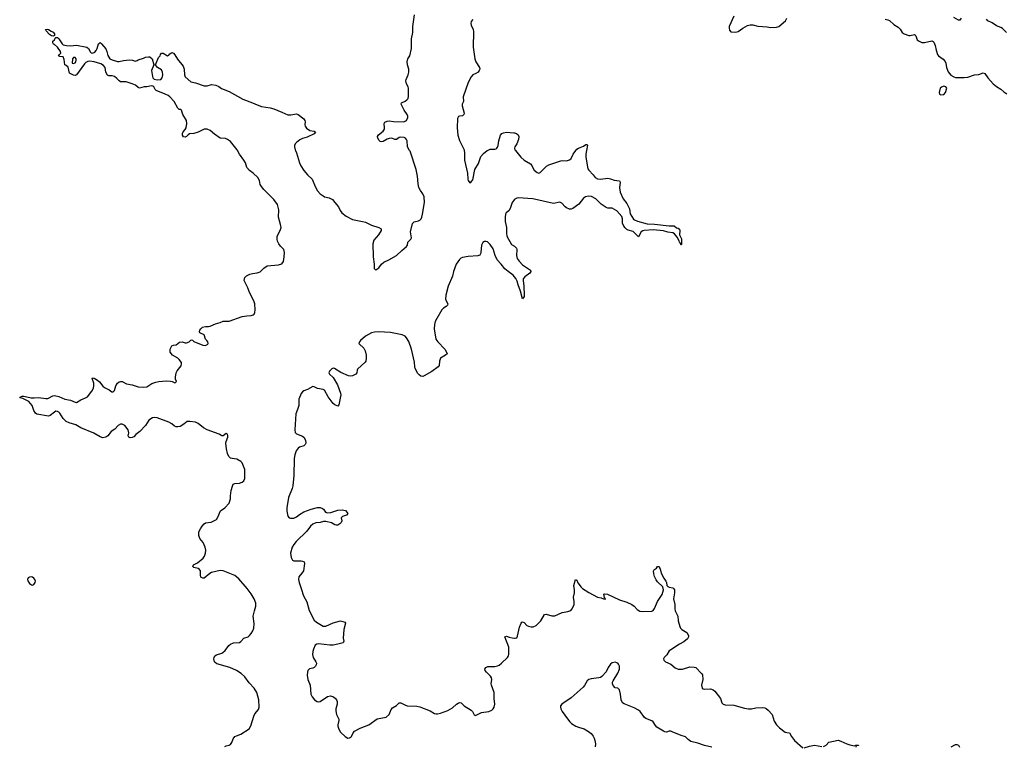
# Model space of a CAD drawing. Header units: inches. Extents: x 2005975 to 2217453, y 644152 to 846769.
# Tile 94 of 162: x 2133255 to 2146676, y 751877 to 761784. Entities that reach past the tile are written whole.
import ezdxf

# ---------------------------------------------------------------- set-up
doc = ezdxf.new("R2010")
doc.units = ezdxf.units.IN
doc.header["$MEASUREMENT"] = 0
for name, color, linetype in [('C1735', 7, 'Continuous'), ('C1736', 7, 'Continuous'), ('C1745', 7, 'Continuous'), ('C1746', 7, 'Continuous')]:
    doc.layers.add(name, color=color, linetype=linetype)

msp = doc.modelspace()

# ---------------------------------------------------------------- linework, layer by layer
at = {"layer": 'C1735', "color": 6, "elevation": 200}
for points in [[(2136050, 751873), (2136070, 751884), (2136110, 751893), (2136130, 751904), (2136147, 751930), (2136163, 751977), (2136190, 752010), (2136210, 752021), (2136270, 752041), (2136383, 752117), (2136404, 752156), (2136447, 752290), (2136462, 752318), (2136510, 752378), (2136519, 752410), (2136513, 752513), (2136487, 752610), (2136450, 752670), (2136382, 752742), (2136326, 752826), (2136272, 752872), (2136210, 752912), (2136121, 752950), (2135941, 753001), (2135918, 753018), (2135912, 753030), (2135901, 753070), (2135904, 753090), (2135917, 753110), (2135937, 753123), (2136010, 753146), (2136025, 753155), (2136055, 753185), (2136108, 753252), (2136129, 753271), (2136170, 753286), (2136250, 753294), (2136270, 753308), (2136310, 753350), (2136370, 753372), (2136390, 753389), (2136410, 753417), (2136431, 753450), (2136445, 753490), (2136451, 753550), (2136438, 753650), (2136454, 753726), (2136476, 753790), (2136474, 753830), (2136450, 753890), (2136410, 753958), (2136357, 754030), (2136242, 754162), (2136190, 754204), (2136030, 754269), (2135990, 754272), (2135870, 754248), (2135846, 754234), (2135772, 754170), (2135750, 754168), (2135730, 754180), (2135723, 754190), (2135719, 754210), (2135719, 754270), (2135708, 754288), (2135690, 754301), (2135630, 754317), (2135617, 754330), (2135625, 754350), (2135680, 754380), (2135757, 754443), (2135775, 754470), (2135788, 754510), (2135792, 754552), (2135783, 754590), (2135757, 754657), (2135711, 754711), (2135696, 754750), (2135699, 754801), (2135718, 754842), (2135741, 754879), (2135770, 754912), (2135790, 754922), (2135866, 754934), (2135937, 754970), (2135958, 755002), (2135994, 755086), (2136050, 755130), (2136110, 755191), (2136130, 755250), (2136128, 755290), (2136136, 755364), (2136154, 755426), (2136166, 755450), (2136190, 755462), (2136250, 755466), (2136290, 755478), (2136310, 755496), (2136324, 755530), (2136326, 755610), (2136323, 755650), (2136290, 755740), (2136270, 755762), (2136214, 755794), (2136150, 755799), (2136130, 755806), (2136107, 755830), (2136088, 755870), (2136074, 755934), (2136065, 756010), (2136068, 756032), (2136091, 756091), (2136094, 756114), (2136090, 756135), (2136070, 756144), (2136030, 756109), (2136010, 756109), (2135974, 756134), (2135809, 756190), (2135759, 756219), (2135690, 756276), (2135650, 756296), (2135573, 756307), (2135536, 756304), (2135494, 756270), (2135441, 756239), (2135410, 756231), (2135390, 756233), (2135364, 756244), (2135330, 756272), (2135290, 756295), (2135130, 756355), (2135090, 756361), (2135065, 756355), (2135015, 756325), (2134970, 756250), (2134892, 756168), (2134839, 756130), (2134810, 756098), (2134790, 756088), (2134763, 756083), (2134744, 756090), (2134733, 756110), (2134741, 756150), (2134735, 756190), (2134690, 756250), (2134650, 756271), (2134630, 756270), (2134596, 756250), (2134550, 756201), (2134501, 756170), (2134456, 756110), (2134431, 756090), (2134390, 756085), (2134350, 756098), (2134268, 756148), (2134090, 756220), (2134019, 756259), (2133930, 756286), (2133890, 756306), (2133850, 756345), (2133801, 756421), (2133790, 756433), (2133770, 756444), (2133750, 756445), (2133730, 756435), (2133670, 756387), (2133650, 756380), (2133490, 756405), (2133470, 756417), (2133450, 756456), (2133425, 756525), (2133380, 756580), (2133300, 756620), (2133255, 756630), (2133262, 756638), (2133288, 756650), (2133310, 756650), (2133411, 756629), (2133453, 756627), (2133510, 756632), (2133610, 756620), (2133639, 756621), (2133650, 756622), (2133705, 756655), (2133730, 756659), (2133790, 756645), (2133870, 756610), (2133950, 756597), (2134010, 756569), (2134030, 756565), (2134090, 756600), (2134154, 756626), (2134178, 756642), (2134240, 756720), (2134261, 756759), (2134267, 756790), (2134264, 756830), (2134245, 756890), (2134250, 756901), (2134270, 756897), (2134315, 756870), (2134345, 756845), (2134390, 756787), (2134410, 756769), (2134475, 756735), (2134510, 756709), (2134530, 756709), (2134546, 756730), (2134566, 756794), (2134588, 756830), (2134610, 756846), (2134630, 756853), (2134650, 756850), (2134710, 756820), (2134790, 756807), (2134870, 756779), (2134948, 756772), (2134990, 756779), (2135058, 756822), (2135110, 756843), (2135150, 756851), (2135250, 756858), (2135310, 756856), (2135332, 756852), (2135370, 756833), (2135381, 756839), (2135391, 756850), (2135381, 756881), (2135379, 756910), (2135390, 756970), (2135403, 756997), (2135455, 757065), (2135463, 757090), (2135459, 757110), (2135430, 757151), (2135410, 757170), (2135338, 757210), (2135305, 757250), (2135305, 757290), (2135330, 757339), (2135350, 757348), (2135390, 757351), (2135432, 757388), (2135469, 757391), (2135510, 757378), (2135530, 757378), (2135567, 757393), (2135590, 757416), (2135597, 757417), (2135610, 757414), (2135630, 757398), (2135750, 757344), (2135790, 757342), (2135822, 757358), (2135826, 757370), (2135818, 757390), (2135808, 757410), (2135789, 757430), (2135769, 757489), (2135718, 757510), (2135710, 757515), (2135705, 757530), (2135710, 757550), (2135724, 757570), (2135749, 757590), (2135790, 757601), (2135830, 757601), (2135850, 757606), (2135923, 757637), (2135990, 757653), (2136030, 757675), (2136110, 757675), (2136290, 757736), (2136350, 757745), (2136411, 757749), (2136439, 757761), (2136450, 757770), (2136459, 757790), (2136467, 757830), (2136459, 757910), (2136445, 757950), (2136386, 758066), (2136366, 758130), (2136323, 758210), (2136316, 758230), (2136322, 758270), (2136345, 758290), (2136392, 758312), (2136430, 758324), (2136490, 758332), (2136532, 758348), (2136583, 758397), (2136630, 758428), (2136783, 758443), (2136830, 758456), (2136850, 758487), (2136862, 758550), (2136863, 758610), (2136854, 758650), (2136810, 758698), (2136787, 758730), (2136770, 758763), (2136763, 758790), (2136767, 758833), (2136805, 758910), (2136818, 758950), (2136812, 758990), (2136783, 759090), (2136788, 759190), (2136770, 759264), (2136718, 759330), (2136582, 759470), (2136551, 759510), (2136535, 759535), (2136523, 759590), (2136502, 759630), (2136439, 759690), (2136388, 759728), (2136350, 759770), (2136332, 759830), (2136312, 759870), (2136252, 759950), (2136226, 760000)], [(2137014, 760000), (2137027, 759970), (2137070, 759830), (2137088, 759790), (2137127, 759727), (2137177, 759670), (2137241, 759610), (2137283, 759510), (2137314, 759450), (2137350, 759411), (2137390, 759381), (2137410, 759370), (2137475, 759355), (2137517, 759330), (2137553, 759293), (2137602, 759230), (2137624, 759184), (2137647, 759150), (2137704, 759104), (2137790, 759061), (2137930, 759034), (2137970, 759023), (2138050, 758980), (2138151, 758950), (2138181, 758930), (2138182, 758910), (2138146, 758850), (2138082, 758778), (2138069, 758730), (2138072, 758550), (2138086, 758450), (2138089, 758390), (2138099, 758379), (2138110, 758373), (2138150, 758399), (2138188, 758452), (2138220, 758480), (2138286, 758510), (2138390, 758569), (2138462, 758638), (2138528, 758690), (2138542, 758710), (2138548, 758750), (2138587, 758790), (2138595, 758810), (2138583, 758890), (2138610, 759007), (2138630, 759028), (2138690, 759041), (2138710, 759051), (2138727, 759070), (2138737, 759090), (2138747, 759130), (2138772, 759290), (2138767, 759370), (2138752, 759410), (2138717, 759457), (2138697, 759497), (2138688, 759548), (2138679, 759650), (2138659, 759739), (2138576, 759990), (2138570, 760000)], [(2139316, 760000), (2139320, 759970), (2139320, 759870), (2139359, 759690), (2139365, 759610), (2139370, 759591), (2139390, 759559), (2139410, 759571), (2139430, 759601), (2139459, 759741), (2139510, 759822), (2139542, 759918), (2139579, 759961), (2139627, 760000)], [(2140000, 759332), (2139980, 759310), (2139968, 759290), (2139943, 759210), (2139921, 759179), (2139888, 759150), (2139876, 759130), (2139871, 759090), (2139874, 759030), (2139890, 758950), (2139890, 758870), (2139897, 758830), (2139960, 758720), (2140000, 758695)], [(2140000, 758277), (2139980, 758300), (2139912, 758350), (2139870, 758388), (2139820, 758450), (2139764, 758510), (2139735, 758570), (2139710, 758660), (2139670, 758720), (2139630, 758753), (2139610, 758760), (2139590, 758758), (2139570, 758744), (2139552, 758710), (2139541, 758610), (2139537, 758590), (2139526, 758574), (2139498, 758562), (2139370, 758557), (2139290, 758543), (2139270, 758532), (2139250, 758513), (2139204, 758450), (2139170, 758350), (2139155, 758285), (2139096, 758150), (2139064, 758030), (2139060, 757970), (2139090, 757910), (2139088, 757890), (2139070, 757872), (2139030, 757850), (2139010, 757829), (2138939, 757710), (2138920, 757670), (2138908, 757630), (2138904, 757570), (2138928, 757430), (2138954, 757390), (2139049, 757290), (2139075, 757250), (2139082, 757230), (2139061, 757210), (2138990, 757170), (2138978, 757130), (2138975, 757070), (2138961, 757050), (2138871, 756989), (2138770, 756928), (2138750, 756920), (2138724, 756924), (2138700, 756940), (2138681, 756961), (2138646, 757030), (2138640, 757050), (2138635, 757115), (2138595, 757290), (2138558, 757398), (2138530, 757448), (2138510, 757468), (2138469, 757489), (2138310, 757520), (2138146, 757526), (2138090, 757523), (2138050, 757515), (2137968, 757470), (2137902, 757410), (2137885, 757390), (2137880, 757370), (2137884, 757364), (2137944, 757304), (2137965, 757270), (2137977, 757210), (2137978, 757170), (2137973, 757130), (2137965, 757115), (2137862, 757018), (2137855, 757005), (2137849, 756970), (2137838, 756950), (2137790, 756928), (2137770, 756925), (2137735, 756930), (2137634, 756974), (2137546, 757030), (2137530, 757031), (2137510, 757024), (2137476, 756990), (2137469, 756970), (2137479, 756950), (2137526, 756906), (2137587, 756807), (2137629, 756690), (2137632, 756670), (2137630, 756645), (2137605, 756535), (2137590, 756513), (2137550, 756534), (2137530, 756552), (2137461, 756641), (2137411, 756731), (2137390, 756741), (2137316, 756756), (2137270, 756778), (2137250, 756782), (2137177, 756743), (2137130, 756723), (2137110, 756711), (2137090, 756688), (2137062, 756610), (2137058, 756522), (2137044, 756470), (2137021, 756410), (2137005, 756190), (2137010, 756157), (2137030, 756136), (2137110, 756106), (2137130, 756092), (2137152, 756050), (2137157, 756010), (2137146, 755990), (2137130, 755976), (2137070, 755956), (2137050, 755941), (2137026, 755906), (2137004, 755850), (2136997, 755803), (2136994, 755570), (2136978, 755430), (2136968, 755390), (2136919, 755270), (2136895, 755130), (2136896, 755084), (2136910, 755013), (2136930, 754994), (2136947, 754987), (2136990, 754988), (2137030, 755005), (2137070, 755036), (2137130, 755072), (2137230, 755109), (2137314, 755134), (2137350, 755134), (2137381, 755121), (2137395, 755110), (2137424, 755070), (2137450, 755059), (2137496, 755064), (2137590, 755096), (2137650, 755102), (2137695, 755090), (2137716, 755070), (2137727, 755050), (2137711, 755030), (2137655, 755010), (2137643, 754997), (2137638, 754990), (2137647, 754950), (2137637, 754930), (2137620, 754910), (2137590, 754891), (2137570, 754890), (2137550, 754898), (2137506, 754926), (2137430, 754944), (2137398, 754942), (2137350, 754927), (2137290, 754926), (2137250, 754907), (2137220, 754880), (2137170, 754811), (2137026, 754670), (2136990, 754630), (2136969, 754590), (2136947, 754510), (2136954, 754450), (2136973, 754413), (2136990, 754405), (2137090, 754407), (2137110, 754402), (2137132, 754390), (2137136, 754370), (2137122, 754270), (2137103, 754237), (2137062, 754190), (2137057, 754150), (2137066, 754110), (2137094, 754030), (2137122, 753930), (2137167, 753847), (2137199, 753730), (2137270, 753597), (2137300, 753570), (2137370, 753527), (2137390, 753517), (2137410, 753514), (2137430, 753517), (2137530, 753562), (2137630, 753588), (2137690, 753570), (2137696, 753556), (2137675, 753470), (2137666, 753350), (2137674, 753310), (2137665, 753290), (2137590, 753268), (2137530, 753257), (2137484, 753256), (2137327, 753273), (2137307, 753270), (2137285, 753255), (2137258, 753202), (2137249, 753170), (2137245, 753130), (2137257, 753090), (2137294, 753030), (2137299, 753010), (2137297, 752990), (2137288, 752970), (2137268, 752952), (2137250, 752942), (2137207, 752933), (2137195, 752925), (2137184, 752910), (2137179, 752890), (2137174, 752846), (2137181, 752790), (2137216, 752710), (2137225, 752590), (2137241, 752550), (2137272, 752510), (2137310, 752487), (2137330, 752483), (2137350, 752486), (2137450, 752556), (2137490, 752564), (2137534, 752550), (2137560, 752530), (2137573, 752513), (2137581, 752490), (2137581, 752450), (2137564, 752390), (2137563, 752363), (2137575, 752310), (2137605, 752245), (2137607, 752230), (2137590, 752170), (2137594, 752150), (2137607, 752110), (2137630, 752072), (2137690, 752009), (2137730, 751990), (2137750, 751992), (2137770, 752000), (2137779, 752010), (2137799, 752061), (2137818, 752082), (2137897, 752123), (2138014, 752170), (2138130, 752251), (2138250, 752273), (2138290, 752310), (2138321, 752379), (2138338, 752402), (2138390, 752433), (2138430, 752470), (2138450, 752471), (2138503, 752443), (2138536, 752430), (2138670, 752423), (2138710, 752415), (2138850, 752361), (2138910, 752324), (2138930, 752319), (2138950, 752318), (2138990, 752327), (2139090, 752364), (2139157, 752403), (2139210, 752452), (2139230, 752467), (2139250, 752476), (2139271, 752471), (2139315, 752430), (2139410, 752370), (2139427, 752350), (2139450, 752308), (2139470, 752297), (2139550, 752339), (2139650, 752352), (2139690, 752368), (2139711, 752389), (2139724, 752410), (2139730, 752450), (2139723, 752530), (2139724, 752610), (2139685, 752710), (2139683, 752730), (2139691, 752790), (2139686, 752810), (2139674, 752834), (2139616, 752890), (2139602, 752910), (2139596, 752930), (2139608, 752952), (2139636, 752964), (2139730, 752965), (2139770, 752974), (2139790, 752984), (2139823, 753010), (2139905, 753090), (2139916, 753110), (2139921, 753130), (2139924, 753230), (2139870, 753371), (2139890, 753380), (2139925, 753365), (2139970, 753354), (2140000, 753351)]]:
    msp.add_lwpolyline(points, dxfattribs=at)
at = {"layer": 'C1735', "color": 6, "elevation": 300}
msp.add_lwpolyline([(2133410, 754186), (2133390, 754184), (2133370, 754173), (2133364, 754150), (2133368, 754132), (2133390, 754095), (2133417, 754077), (2133430, 754074), (2133450, 754081), (2133467, 754110), (2133469, 754130), (2133463, 754150), (2133450, 754170), (2133430, 754181)], close=True, dxfattribs=at)
at = {"layer": 'C1736', "color": 6, "elevation": 200}
for points in [[(2138570, 760000), (2138541, 760050), (2138535, 760130), (2138529, 760150), (2138512, 760170), (2138497, 760177), (2138450, 760184), (2138430, 760178), (2138390, 760151), (2138370, 760148), (2138330, 760169), (2138290, 760166), (2138264, 760156), (2138210, 760125), (2138190, 760120), (2138170, 760123), (2138156, 760136), (2138137, 760170), (2138133, 760190), (2138144, 760216), (2138210, 760266), (2138226, 760290), (2138228, 760310), (2138223, 760370), (2138234, 760386), (2138262, 760398), (2138290, 760404), (2138350, 760396), (2138490, 760392), (2138526, 760410), (2138547, 760450), (2138548, 760470), (2138539, 760490), (2138496, 760550), (2138455, 760630), (2138461, 760650), (2138508, 760672), (2138534, 760690), (2138550, 760710), (2138557, 760743), (2138556, 760850), (2138550, 760870), (2138526, 760910), (2138518, 760950), (2138522, 760970), (2138550, 761030), (2138559, 761070), (2138560, 761110), (2138540, 761170), (2138536, 761210), (2138546, 761250), (2138573, 761290), (2138598, 761390), (2138597, 761523), (2138613, 761610), (2138613, 761690), (2138636, 761850)], [(2139430, 761788), (2139410, 761761), (2139405, 761730), (2139409, 761710), (2139437, 761650), (2139443, 761623), (2139438, 761410), (2139461, 761250), (2139473, 761210), (2139524, 761130), (2139527, 761110), (2139520, 761090), (2139504, 761070), (2139474, 761050), (2139430, 761030), (2139410, 761006), (2139370, 760926), (2139301, 760730), (2139303, 760670), (2139287, 760630), (2139287, 760610), (2139312, 760510), (2139311, 760490), (2139290, 760473), (2139251, 760469), (2139238, 760462), (2139230, 760454), (2139224, 760436), (2139218, 760310), (2139229, 760209), (2139250, 760135), (2139314, 760010), (2139316, 760000)], [(2136226, 760000), (2136221, 760010), (2136130, 760122), (2136090, 760150), (2136062, 760162), (2135989, 760170), (2135910, 760222), (2135850, 760271), (2135810, 760290), (2135770, 760290), (2135750, 760284), (2135690, 760248), (2135630, 760234), (2135570, 760227), (2135550, 760214), (2135529, 760191), (2135510, 760184), (2135490, 760186), (2135474, 760210), (2135476, 760230), (2135485, 760255), (2135513, 760287), (2135523, 760310), (2135534, 760370), (2135528, 760410), (2135481, 760490), (2135459, 760550), (2135450, 760559), (2135430, 760561), (2135410, 760579), (2135361, 760670), (2135304, 760730), (2135278, 760750), (2135237, 760770), (2135117, 760817), (2135104, 760830), (2135084, 760870), (2135070, 760878), (2135050, 760880), (2134990, 760870), (2134950, 760868), (2134890, 760852), (2134870, 760861), (2134833, 760890), (2134789, 760910), (2134705, 760935), (2134630, 760937), (2134610, 760948), (2134581, 760981), (2134547, 761007), (2134518, 761018), (2134470, 761020), (2134450, 761029), (2134428, 761070), (2134419, 761130), (2134397, 761157), (2134361, 761181), (2134270, 761207), (2134210, 761217), (2134185, 761215), (2134158, 761202), (2134137, 761183), (2134030, 761033), (2134010, 761023), (2133990, 761027), (2133935, 761055), (2133915, 761135), (2133890, 761161), (2133869, 761170), (2133863, 761243), (2133850, 761278), (2133802, 761282), (2133786, 761290), (2133798, 761310), (2133815, 761325), (2133812, 761350), (2133770, 761408), (2133730, 761445), (2133718, 761450), (2133706, 761470), (2133706, 761490), (2133728, 761510), (2133738, 761530), (2133750, 761542), (2133770, 761541), (2133790, 761521), (2133833, 761453), (2133850, 761443), (2133892, 761432), (2133950, 761427), (2134030, 761437), (2134170, 761407), (2134193, 761393), (2134221, 761341), (2134230, 761333), (2134250, 761329), (2134279, 761341), (2134298, 761362), (2134311, 761390), (2134330, 761455), (2134351, 761471), (2134370, 761456), (2134430, 761385), (2134445, 761350), (2134457, 761297), (2134485, 761250), (2134515, 761235), (2134590, 761215), (2134610, 761213), (2134670, 761229), (2134750, 761235), (2134793, 761233), (2134830, 761218), (2134855, 761225), (2134870, 761238), (2134942, 761258), (2134970, 761271), (2135010, 761277), (2135030, 761275), (2135059, 761250), (2135082, 761170), (2135054, 761090), (2135064, 761010), (2135072, 760990), (2135090, 760975), (2135130, 760964), (2135178, 760970), (2135197, 760990), (2135205, 761030), (2135203, 761070), (2135190, 761099), (2135134, 761130), (2135106, 761170), (2135149, 761270), (2135169, 761290), (2135175, 761310), (2135190, 761325), (2135210, 761325), (2135270, 761291), (2135290, 761298), (2135304, 761316), (2135330, 761336), (2135350, 761327), (2135370, 761303), (2135407, 761247), (2135483, 761150), (2135498, 761110), (2135501, 761030), (2135510, 761003), (2135590, 760936), (2135650, 760924), (2135770, 760884), (2135810, 760884), (2135870, 760900), (2135930, 760893), (2135970, 760873), (2136005, 760845), (2136110, 760806), (2136299, 760699), (2136430, 760651), (2136490, 760621), (2136550, 760598), (2136670, 760582), (2136720, 760570), (2136830, 760525), (2136910, 760487), (2136950, 760485), (2137030, 760498), (2137050, 760490), (2137127, 760430), (2137143, 760410), (2137145, 760390), (2137140, 760350), (2137145, 760330), (2137163, 760303), (2137210, 760273), (2137270, 760266), (2137289, 760250), (2137270, 760226), (2137176, 760184), (2137110, 760166), (2137074, 760146), (2137030, 760111), (2137012, 760090), (2137003, 760070), (2137002, 760050), (2137010, 760009), (2137014, 760000)], [(2139627, 760000), (2139630, 760002), (2139670, 760018), (2139730, 760018), (2139750, 760023), (2139758, 760030), (2139770, 760046), (2139778, 760070), (2139786, 760130), (2139810, 760207), (2139829, 760230), (2139850, 760241), (2139890, 760249), (2139990, 760243), (2140000, 760240)]]:
    msp.add_lwpolyline(points, dxfattribs=at)
for points in [[(2133710, 761561), (2133690, 761564), (2133660, 761580), (2133614, 761630), (2133609, 761650), (2133630, 761656), (2133650, 761650), (2133685, 761625), (2133710, 761614), (2133730, 761590), (2133730, 761568)], [(2134010, 761267), (2133990, 761267), (2133977, 761250), (2133971, 761191), (2133990, 761188), (2134010, 761197), (2134020, 761210), (2134026, 761230), (2134023, 761250)]]:
    msp.add_lwpolyline(points, close=True, dxfattribs=at)
at = {"layer": 'C1745', "color": 6, "elevation": 200}
for points in [[(2140981, 760000), (2140973, 759950), (2140973, 759913), (2140995, 759775), (2141000, 759750), (2141011, 759730), (2141070, 759670), (2141099, 759630), (2141130, 759613), (2141170, 759609), (2141270, 759621), (2141310, 759614), (2141357, 759597), (2141430, 759586), (2141440, 759570), (2141431, 759490), (2141442, 759430), (2141483, 759343), (2141530, 759279), (2141554, 759234), (2141567, 759207), (2141577, 759137), (2141624, 759064), (2141635, 759055), (2141676, 759036), (2141810, 759001), (2141910, 758998), (2142107, 758973), (2142175, 758975), (2142206, 758946), (2142230, 758940), (2142250, 758926), (2142255, 758910), (2142248, 758850), (2142277, 758797), (2142274, 758770), (2142277, 758723), (2142270, 758709), (2142260, 758740), (2142250, 758749), (2142245, 758770), (2142219, 758819), (2142182, 758862), (2142156, 758876), (2142090, 758886), (2142030, 758905), (2141890, 758917), (2141766, 758910), (2141750, 758906), (2141725, 758890), (2141690, 758824), (2141617, 758897), (2141550, 758913), (2141530, 758925), (2141508, 758948), (2141490, 758970), (2141473, 759010), (2141470, 759070), (2141461, 759101), (2141397, 759177), (2141330, 759212), (2141270, 759214), (2141250, 759225), (2141183, 759270), (2141110, 759339), (2141050, 759372), (2141010, 759379), (2140967, 759370), (2140940, 759350), (2140879, 759270), (2140796, 759210), (2140770, 759201), (2140750, 759200), (2140710, 759217), (2140690, 759233), (2140643, 759283), (2140617, 759297), (2140530, 759279), (2140250, 759343), (2140050, 759353), (2140030, 759350), (2140004, 759336), (2140000, 759332)], [(2140013, 760000), (2140084, 759910), (2140132, 759870), (2140219, 759819), (2140237, 759797), (2140250, 759763), (2140270, 759732), (2140310, 759698), (2140330, 759692), (2140350, 759698), (2140435, 759785), (2140470, 759807), (2140630, 759858), (2140650, 759862), (2140710, 759860), (2140750, 759875), (2140770, 759893), (2140800, 759950), (2140836, 760000)], [(2140000, 758695), (2140010, 758688), (2140028, 758670), (2140031, 758650), (2140026, 758570), (2140037, 758530), (2140065, 758490), (2140110, 758442), (2140220, 758370), (2140221, 758350), (2140209, 758330), (2140140, 758280), (2140120, 758250), (2140117, 758230), (2140129, 758150), (2140133, 758030), (2140130, 758009), (2140110, 757979), (2140083, 758083), (2140050, 758168), (2140038, 758218), (2140017, 758257), (2140000, 758277)], [(2140000, 753351), (2140010, 753350), (2140030, 753355), (2140041, 753379), (2140070, 753502), (2140090, 753557), (2140101, 753570), (2140110, 753576), (2140130, 753565), (2140166, 753526), (2140190, 753513), (2140226, 753506), (2140253, 753507), (2140294, 753526), (2140361, 753590), (2140410, 753676), (2140430, 753677), (2140510, 753655), (2140550, 753655), (2140650, 753700), (2140727, 753713), (2140769, 753731), (2140788, 753752), (2140812, 753810), (2140814, 753850), (2140805, 753910), (2140816, 753970), (2140816, 754010), (2140809, 754070), (2140830, 754152), (2140850, 754143), (2140865, 754105), (2140881, 754081), (2140905, 754050), (2140929, 754029), (2141012, 753972), (2141130, 753909), (2141180, 753900), (2141212, 753888), (2141235, 753885), (2141238, 753890), (2141225, 753905), (2141217, 753950), (2141230, 753957), (2141268, 753952), (2141430, 753875), (2141530, 753842), (2141600, 753810), (2141629, 753789), (2141670, 753743), (2141710, 753719), (2141750, 753713), (2141870, 753718), (2141890, 753730), (2141910, 753757), (2141950, 753850), (2142011, 753949), (2142030, 754010), (2142024, 754050), (2141950, 754118), (2141930, 754147), (2141910, 754191), (2141900, 754230), (2141895, 754270), (2141900, 754280), (2141908, 754290), (2141935, 754305), (2141950, 754327), (2141970, 754328), (2141990, 754279), (2142000, 754240), (2142035, 754170), (2142063, 754130), (2142071, 754110), (2142076, 754070), (2142090, 754057), (2142108, 754048), (2142156, 754036), (2142168, 754028), (2142181, 754010), (2142179, 753970), (2142166, 753890), (2142185, 753810), (2142185, 753750), (2142190, 753726), (2142225, 753650), (2142233, 753590), (2142255, 753510), (2142264, 753490), (2142282, 753470), (2142351, 753430), (2142370, 753390), (2142373, 753370), (2142357, 753343), (2142310, 753302), (2142250, 753270), (2142130, 753194), (2142110, 753177), (2142074, 753126), (2142040, 753090), (2142031, 753070), (2142036, 753050), (2142057, 753030), (2142130, 752995), (2142190, 752945), (2142230, 752927), (2142290, 752928), (2142390, 752959), (2142450, 752958), (2142472, 752950), (2142550, 752870), (2142563, 752850), (2142567, 752790), (2142550, 752710), (2142558, 752670), (2142570, 752660), (2142590, 752657), (2142670, 752661), (2142709, 752649), (2142731, 752630), (2142810, 752530), (2142826, 752470), (2142845, 752450), (2142870, 752443), (2142990, 752438), (2143136, 752396), (2143188, 752388), (2143230, 752387), (2143290, 752403), (2143375, 752405), (2143410, 752401), (2143430, 752393), (2143457, 752370), (2143510, 752310), (2143540, 752220), (2143569, 752169), (2143610, 752130), (2143690, 752072), (2143710, 752064), (2143750, 752063), (2143776, 752010), (2143818, 751958), (2143930, 751856)], [(2142690, 751865), (2142590, 751887), (2142500, 751920), (2142405, 751945), (2142365, 751970), (2142330, 752006), (2142270, 752024), (2142150, 752075), (2142130, 752082), (2142110, 752082), (2142070, 752072), (2142050, 752074), (2142030, 752083), (2141939, 752139), (2141920, 752160), (2141889, 752209), (2141870, 752226), (2141790, 752256), (2141770, 752269), (2141713, 752350), (2141690, 752370), (2141630, 752403), (2141495, 752455), (2141470, 752470), (2141452, 752510), (2141445, 752590), (2141430, 752646), (2141410, 752670), (2141370, 752675), (2141344, 752704), (2141337, 752730), (2141336, 752750), (2141343, 752770), (2141410, 752876), (2141431, 752930), (2141430, 752970), (2141418, 752998), (2141410, 753010), (2141397, 753017), (2141370, 753024), (2141330, 753013), (2141310, 752996), (2141278, 752950), (2141250, 752892), (2141190, 752828), (2141170, 752815), (2141151, 752810), (2141043, 752797), (2141014, 752786), (2140992, 752768), (2140956, 752704), (2140938, 752682), (2140770, 752539), (2140644, 752450), (2140629, 752430), (2140625, 752410), (2140630, 752390), (2140650, 752350), (2140721, 752250), (2140755, 752210), (2140778, 752190), (2140834, 752154), (2140870, 752139), (2140950, 752116), (2141010, 752079), (2141044, 752050), (2141074, 752014), (2141088, 751988), (2141097, 751957), (2141103, 751910), (2141098, 751870)], [(2143950, 751855), (2144019, 751881), (2144088, 751892), (2144190, 751875)], [(2144210, 751875), (2144247, 751893), (2144285, 751935), (2144410, 751961), (2144450, 751949), (2144530, 751910), (2144570, 751898), (2144636, 751884), (2144651, 751891), (2144690, 751894), (2144690, 751889), (2144672, 751888), (2144658, 751882), (2144653, 751867)], [(2145950, 751872), (2146010, 751902), (2146030, 751901), (2146050, 751891), (2146066, 751866)]]:
    msp.add_lwpolyline(points, dxfattribs=at)
at = {"layer": 'C1746', "color": 6}
for points, elevation in [([(2142991, 761830), (2142928, 761690), (2142924, 761670), (2142930, 761639), (2142950, 761620), (2143010, 761612), (2143050, 761622), (2143110, 761668), (2143175, 761705), (2143210, 761715), (2143250, 761715), (2143315, 761695), (2143444, 761684), (2143490, 761676), (2143570, 761681), (2143604, 761690), (2143692, 761770), (2143714, 761806)], 300), ([(2145053, 761793), (2145090, 761783), (2145111, 761771), (2145170, 761720), (2145230, 761681), (2145255, 761655), (2145285, 761610), (2145310, 761589), (2145374, 761566), (2145394, 761566), (2145450, 761581), (2145470, 761565), (2145490, 761510), (2145514, 761490), (2145550, 761473), (2145590, 761472), (2145690, 761494), (2145705, 761485), (2145715, 761475), (2145735, 761430), (2145746, 761366), (2145765, 761310), (2145777, 761290), (2145845, 761245), (2145872, 761212), (2145880, 761190), (2145888, 761130), (2145911, 761071), (2145948, 761028), (2145990, 761003), (2146010, 760997), (2146130, 760994), (2146178, 761002), (2146270, 761030), (2146330, 761037), (2146390, 761057), (2146410, 761051), (2146451, 760990), (2146525, 760910), (2146570, 760873), (2146630, 760836), (2146670, 760799), (2146710, 760775)], 300), ([(2146090, 761805), (2146070, 761778), (2146050, 761777), (2145990, 761812)], 300), ([(2146704, 761610), (2146650, 761663), (2146630, 761676), (2146570, 761698), (2146510, 761740), (2146450, 761770), (2146433, 761793)], 300), ([(2140000, 760240), (2140027, 760230), (2140050, 760212), (2140059, 760190), (2140055, 760150), (2140031, 760090), (2140006, 760050), (2140001, 760030), (2140005, 760010), (2140013, 760000)], 200), ([(2140836, 760000), (2140850, 760019), (2140870, 760033), (2140939, 760061), (2140970, 760080), (2140990, 760082), (2140993, 760073), (2140981, 760000)], 200)]:
    msp.add_lwpolyline(points, dxfattribs=dict(at, elevation=elevation))
at = {"layer": 'C1746', "color": 6, "elevation": 300}
msp.add_lwpolyline([(2145850, 760876), (2145827, 760870), (2145803, 760850), (2145788, 760790), (2145791, 760770), (2145810, 760761), (2145850, 760765), (2145875, 760790), (2145892, 760850), (2145879, 760870)], close=True, dxfattribs=at)

doc.saveas('drawing.dxf')
